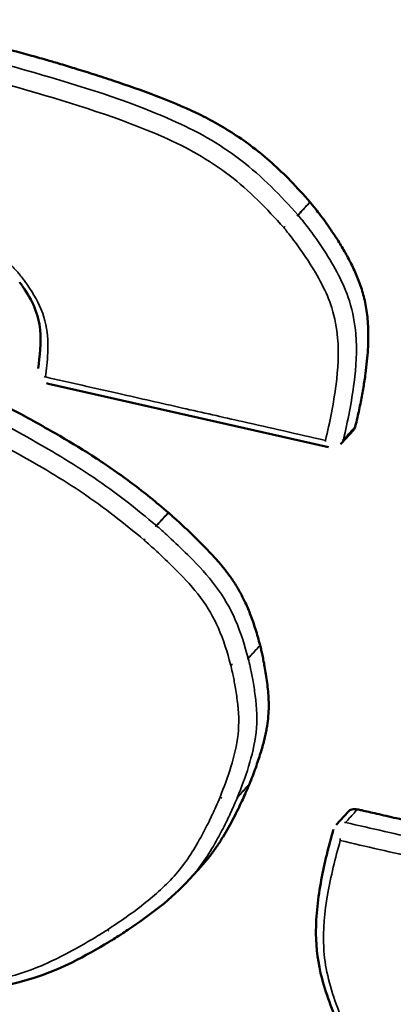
# Model space of a CAD drawing. Header units: inches. Extents: x 1.3 to 22.7, y 0.2 to 18.2.
# Tile 23 of 55: x 7.462 to 7.606, y 13.439 to 13.821. Entities that reach past the tile are written whole.
import ezdxf

# ---------------------------------------------------------------- set-up
doc = ezdxf.new("R2010")
doc.units = ezdxf.units.IN
doc.header["$LTSCALE"] = 0.833333
doc.header["$MEASUREMENT"] = 0
doc.layers.add('Visible (ANSI)', color=7, linetype='Continuous', lineweight=50)
doc.layers.add('Visible Narrow (ANSI)', color=7, linetype='Continuous', lineweight=35)

msp = doc.modelspace()

# ---------------------------------------------------------------- linework, layer by layer
at = {"layer": 'Visible (ANSI)'}
for p, q in [((7.46168, 13.71894), (7.46159, 13.71906)), ((7.58134, 13.65515), (7.47279, 13.67973)), ((7.59095, 13.66174), (7.58633, 13.6567)), ((7.58428, 13.50871), (7.58888, 13.5138)), ((7.53201, 13.49268), (7.5274, 13.48759)), ((7.50088, 13.46624), (7.50085, 13.46622))]:
    msp.add_line(p, q, dxfattribs=at)
at = {"layer": 'Visible (ANSI)', "flags": 128}
for points in [[(7.47279, 13.67973, -0.018567), (7.47204, 13.67996, -0.004776)], [(7.58633, 13.6567, -0.013198), (7.58594, 13.65632, -0.002512)], [(7.58315, 13.50667, -0.005673), (7.58322, 13.50689, -0.000492)]]:
    msp.add_lwpolyline(points, format="xyb", dxfattribs=at)
at = {"layer": 'Visible (ANSI)'}
for points, knots in [([(7.36526, 13.82006), (7.36547, 13.82007), (7.36624, 13.82014), (7.36793, 13.82026), (7.37061, 13.82042), (7.37574, 13.82068), (7.38359, 13.82089), (7.3943, 13.8208), (7.40434, 13.82014), (7.41338, 13.819), (7.4214, 13.81767), (7.43063, 13.81583), (7.44134, 13.81339), (7.4538, 13.81026), (7.4631, 13.80778), (7.46932, 13.80604), (7.47237, 13.80516), (7.47711, 13.80377), (7.48321, 13.80193), (7.49032, 13.7997), (7.50084, 13.79627), (7.51419, 13.79159), (7.5274, 13.78618), (7.5375, 13.781), (7.54487, 13.77656), (7.5522, 13.77137), (7.55952, 13.7653), (7.56693, 13.75822), (7.57162, 13.75295), (7.57406, 13.7502)], [0, 0, 0, 0, 0.0017761, 0.0068221, 0.0147151, 0.0250332, 0.0512654, 0.0821849, 0.1159837, 0.1351793, 0.1568685, 0.1817824, 0.2106523, 0.244207, 0.2831721, 0.2862324, 0.2947974, 0.3079445, 0.3247519, 0.3443, 0.3656716, 0.4102356, 0.4527881, 0.4735046, 0.4943683, 0.5158617, 0.5385272, 0.5629439, 0.589528, 0.589528, 0.589528, 0.589528]), ([(7.57406, 13.7502), (7.57408, 13.75018), (7.5741, 13.75016), (7.57413, 13.75012), (7.57414, 13.7501), (7.57416, 13.75009)], [0, 0, 0, 0, 0.0001766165, 0.0001766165, 0.000353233, 0.000353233, 0.000353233, 0.000353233]), ([(7.57416, 13.75009), (7.57418, 13.75006), (7.57432, 13.7499), (7.57487, 13.74924), (7.57603, 13.74781), (7.57785, 13.74548), (7.58015, 13.74239), (7.58275, 13.73867), (7.5855, 13.73444), (7.58824, 13.72982), (7.59081, 13.72491), (7.59311, 13.71969), (7.59494, 13.71404), (7.59596, 13.709), (7.59647, 13.70463), (7.59669, 13.70099), (7.59673, 13.69709), (7.59658, 13.69289), (7.59622, 13.68836), (7.59564, 13.68347), (7.59483, 13.67821), (7.59377, 13.67252), (7.5927, 13.66746), (7.59195, 13.66429), (7.59168, 13.66314)], [0.000179, 0.000179, 0.000179, 0.000179, 0.0004299, 0.0016811, 0.0064179, 0.0137556, 0.023247, 0.0344555, 0.0469592, 0.0603571, 0.0742786, 0.0885544, 0.1037341, 0.1206521, 0.130052, 0.1402333, 0.1513137, 0.1634093, 0.176635, 0.1911034, 0.2069251, 0.2242091, 0.2430627, 0.2538154, 0.2538154, 0.2538154, 0.2538154]), ([(7.46872, 13.68559), (7.46939, 13.69051), (7.46997, 13.69551), (7.46926, 13.70341), (7.46856, 13.70636), (7.46619, 13.71201), (7.46461, 13.71474), (7.46245, 13.71787), (7.46206, 13.71841), (7.46168, 13.71894)], [0, 0, 0, 0, 0.03369839, 0.03369839, 0.05225791, 0.05225791, 0.06972186, 0.06972186, 0.07334342, 0.07334342, 0.07334342, 0.07334342]), ([(7.41661, 13.69157), (7.4167, 13.69152), (7.41706, 13.69134), (7.41786, 13.69094), (7.41915, 13.69029), (7.4209, 13.6894), (7.42306, 13.68831), (7.42665, 13.68648), (7.43184, 13.68383), (7.43874, 13.68027), (7.44895, 13.67494), (7.46186, 13.66808), (7.47698, 13.6597), (7.48904, 13.65235), (7.49833, 13.64608), (7.50528, 13.64104), (7.51228, 13.63562), (7.51687, 13.63173), (7.5192, 13.62975)], [0.0000444, 0.0000444, 0.0000444, 0.0000444, 0.0007896, 0.0030813, 0.0067592, 0.0117077, 0.0178109, 0.024953, 0.0418914, 0.0615971, 0.0831448, 0.1280678, 0.1708143, 0.2117573, 0.2321969, 0.2529787, 0.2743907, 0.2966307, 0.2966307, 0.2966307, 0.2966307]), ([(7.59168, 13.66314), (7.59155, 13.66261), (7.59131, 13.66214), (7.59096, 13.66175), (7.59095, 13.66174), (7.59095, 13.66174)], [0, 0, 0, 0, 0.004961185, 0.004961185, 0.005037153, 0.005037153, 0.005037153, 0.005037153]), ([(6.33867, 13.65974), (6.33972, 13.65952), (6.34435, 13.65855), (6.35578, 13.65592), (6.37685, 13.65088), (6.4096, 13.64268), (6.45612, 13.63067), (6.50452, 13.61786), (6.55178, 13.60515), (6.59426, 13.59362), (6.64187, 13.58058), (6.69487, 13.56595), (6.75323, 13.54971), (6.84028, 13.52534), (7.00939, 13.47759), (7.21004, 13.42011), (7.41424, 13.3606), (7.53832, 13.32391), (7.63191, 13.2958), (7.69568, 13.2764), (7.75394, 13.25843), (7.79089, 13.2467), (7.80828, 13.24118)], [0, 0, 0, 0, 0.009513, 0.041989, 0.103346, 0.199513, 0.336424, 0.520017, 0.631176, 0.756234, 0.895932, 1.051016, 1.221724, 1.406292, 1.807929, 2.677688, 3.109515, 3.515113, 3.702409, 3.876348, 4.034665, 4.175099, 4.175099, 4.175099, 4.175099]), ([(7.5192, 13.62975), (7.51921, 13.62974), (7.51923, 13.62973), (7.51925, 13.62971), (7.51926, 13.6297), (7.51927, 13.62969)], [0, 0, 0, 0, 0.0000984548, 0.0000984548, 0.0001969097, 0.0001969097, 0.0001969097, 0.0001969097]), ([(7.51927, 13.62969), (7.51929, 13.62967), (7.51942, 13.62956), (7.51972, 13.62929), (7.52023, 13.62885), (7.52123, 13.62796), (7.52284, 13.62651), (7.52511, 13.62442), (7.52775, 13.62194), (7.53165, 13.61816), (7.53559, 13.61413), (7.53938, 13.60989), (7.54207, 13.60656), (7.54459, 13.60299), (7.54696, 13.59908), (7.54917, 13.59474), (7.55083, 13.59078), (7.55209, 13.58733), (7.55303, 13.5845), (7.55394, 13.58148), (7.55449, 13.57941), (7.55477, 13.57834)], [0.0000989, 0.0000989, 0.0000989, 0.0000989, 0.0003496, 0.0013655, 0.0029984, 0.005199, 0.0111069, 0.0186966, 0.0275773, 0.0373605, 0.0580975, 0.068403, 0.0787202, 0.0893301, 0.1005531, 0.1127397, 0.1262562, 0.1336299, 0.141474, 0.1498336, 0.1586848, 0.1586848, 0.1586848, 0.1586848]), ([(7.55479, 13.57829), (7.55479, 13.57827), (7.55482, 13.57814), (7.55495, 13.57764), (7.5552, 13.57658), (7.55559, 13.57487), (7.55606, 13.57263), (7.55657, 13.56997), (7.55726, 13.56587), (7.55782, 13.56156), (7.55812, 13.5571), (7.55814, 13.55357), (7.55789, 13.54982), (7.55742, 13.54654), (7.55687, 13.54373), (7.55634, 13.54144), (7.5557, 13.53901), (7.55494, 13.53643), (7.55406, 13.53369), (7.55304, 13.53077), (7.55189, 13.52767), (7.55105, 13.52556), (7.55061, 13.52447)], [0.0000691, 0.0000691, 0.0000691, 0.0000691, 0.0002821, 0.0011048, 0.00423, 0.0090929, 0.0154122, 0.0229083, 0.0313042, 0.0497048, 0.0592863, 0.0693396, 0.0802628, 0.0924729, 0.0991943, 0.1063974, 0.1141356, 0.122462, 0.1314294, 0.1410904, 0.1514972, 0.1626639, 0.1626639, 0.1626639, 0.1626639]), ([(7.55477, 13.57834), (7.55477, 13.57834), (7.55478, 13.57833), (7.55478, 13.57831), (7.55478, 13.5783), (7.55479, 13.57829)], [0, 0, 0, 0, 0.0000687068, 0.0000687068, 0.0001374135, 0.0001374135, 0.0001374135, 0.0001374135]), ([(7.5506, 13.52445), (7.55059, 13.52441), (7.55052, 13.52425), (7.55038, 13.52391), (7.55014, 13.52334), (7.54966, 13.5222), (7.54885, 13.52036), (7.54765, 13.51774), (7.54617, 13.51466), (7.54381, 13.51), (7.54115, 13.50518), (7.53811, 13.50038), (7.53549, 13.49674), (7.53338, 13.4942), (7.53217, 13.49285), (7.53201, 13.49268)], [0.0000377, 0.0000377, 0.0000377, 0.0000377, 0.0004178, 0.0016356, 0.0036003, 0.006259, 0.0134458, 0.0227727, 0.0338179, 0.0461613, 0.0730766, 0.0869768, 0.1014227, 0.1169194, 0.1192376, 0.1192376, 0.1192376, 0.1192376]), ([(7.55061, 13.52447), (7.55061, 13.52446), (7.55061, 13.52446), (7.55061, 13.52445), (7.5506, 13.52445), (7.5506, 13.52445)], [0, 0, 0, 0, 0.00003763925, 0.00003763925, 0.0000752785, 0.0000752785, 0.0000752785, 0.0000752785]), ([(7.58888, 13.5138), (7.58891, 13.51384), (7.58895, 13.51388), (7.58934, 13.51427), (7.5898, 13.51454), (7.59065, 13.51478), (7.591, 13.51484), (7.59174, 13.51484), (7.59212, 13.5148), (7.5925, 13.51471)], [0.00445552, 0.00445552, 0.00445552, 0.00445552, 0.00496118, 0.00496118, 0.00992237, 0.00992237, 0.01305899, 0.01305899, 0.01619562, 0.01619562, 0.01619562, 0.01619562]), ([(7.5925, 13.51471), (7.59306, 13.51459), (7.59451, 13.51426), (7.59702, 13.51368), (7.60018, 13.51296), (7.60378, 13.51214), (7.60932, 13.51088), (7.61702, 13.50912), (7.63069, 13.506), (7.64867, 13.5019), (7.66667, 13.4978), (7.68039, 13.49467), (7.68813, 13.4929), (7.69371, 13.49163), (7.69734, 13.4908), (7.70023, 13.49014), (7.7019, 13.48976), (7.70251, 13.48962)], [0.009361, 0.009361, 0.009361, 0.009361, 0.0138695, 0.0211785, 0.0297878, 0.0395792, 0.0504344, 0.0748636, 0.1021297, 0.1613902, 0.2206507, 0.2479168, 0.272346, 0.2832012, 0.2929926, 0.3016019, 0.3065329, 0.3065329, 0.3065329, 0.3065329]), ([(7.59405, 13.41368), (7.59121, 13.41859), (7.58871, 13.4236), (7.58332, 13.43535), (7.58059, 13.44219), (7.57724, 13.45492), (7.5765, 13.46083), (7.57636, 13.4737), (7.57724, 13.48062), (7.57972, 13.49392), (7.58134, 13.50037), (7.58315, 13.50667)], [0, 0, 0, 0, 0.0318861, 0.0318861, 0.0744355, 0.0744355, 0.1106697, 0.1106697, 0.1566765, 0.1566765, 0.2021929, 0.2021929, 0.2021929, 0.2021929]), ([(7.5274, 13.48759), (7.52041, 13.47989), (7.51205, 13.4737), (7.50264, 13.4674), (7.50176, 13.46682), (7.50088, 13.46624)], [0, 0, 0, 0, 0.07428004, 0.07428004, 0.08194943, 0.08194943, 0.08194943, 0.08194943]), ([(7.50085, 13.46622), (7.49935, 13.46524), (7.49779, 13.46428), (7.49161, 13.46053), (7.48687, 13.45786), (7.46704, 13.44787), (7.44917, 13.44416), (7.42933, 13.44247), (7.42745, 13.44234), (7.42558, 13.4422)], [0, 0, 0, 0, 0.0130029, 0.0130029, 0.052023, 0.052023, 0.1709596, 0.1709596, 0.1833981, 0.1833981, 0.1833981, 0.1833981])]:
    msp.add_open_spline(points, degree=3, knots=knots, dxfattribs=at)
at = {"layer": 'Visible Narrow (ANSI)'}
for p, q in [((7.51463, 13.62466), (7.51456, 13.62471)), ((7.55017, 13.57323), (7.55015, 13.57328)), ((7.54599, 13.51937), (7.546, 13.51939))]:
    msp.add_line(p, q, dxfattribs=at)
at = {"layer": 'Visible Narrow (ANSI)', "flags": 128}
for points in [[(7.56942, 13.74519, -0.002603), (7.56902, 13.74477, -0.000111)], [(7.56952, 13.74508, 0.000264), (7.56951, 13.74509, 0.000001)], [(7.56393, 13.74025, 0.002564), (7.56447, 13.74064, 0.000107)], [(7.46159, 13.71906, 0.047857), (7.46165, 13.71901, 0.0259)], [(7.46358, 13.71948, -0.003687), (7.46327, 13.71933, -0.000214)], [(7.47156, 13.68234, -0.010322), (7.47103, 13.68257, -0.001582)], [(7.47279, 13.67973, -0.027622), (7.47259, 13.6798, -0.009667)], [(7.58013, 13.65776, 0.007609), (7.58017, 13.65734, 0.000879)], [(7.58633, 13.6567, 0.006584), (7.58643, 13.65682, 0.000658)], [(7.58706, 13.6581, -0.023027), (7.58664, 13.65773, -0.007156)], [(7.51456, 13.62471, 0.001251), (7.51417, 13.62428, 0.000026)], [(7.50982, 13.6191, -0.000774), (7.51024, 13.61961, -0.00001)], [(7.54332, 13.57087, 0.009683), (7.54405, 13.57087, 0.001421)], [(7.55015, 13.57328, -0.014449), (7.54974, 13.57289, -0.003072)], [(7.53926, 13.51949, 0.012465), (7.53998, 13.5191, 0.002285)], [(7.546, 13.51939, -0.0249), (7.54558, 13.51902, -0.008192)], [(7.58315, 13.50667, 0.0247), (7.58307, 13.50626, 0.00796)], [(7.58791, 13.50962, 0.01095), (7.58748, 13.5097, 0.00176)], [(7.58587, 13.50262, -0.009042), (7.58586, 13.50335, -0.001247)], [(7.49568, 13.46805, 0.012117), (7.49616, 13.46752, 0.002155)], [(7.50088, 13.46624, -0.026128), (7.50046, 13.46602, -0.008808)]]:
    msp.add_lwpolyline(points, format="xyb", dxfattribs=at)
at = {"layer": 'Visible Narrow (ANSI)'}
for points, knots in [([(7.56942, 13.74519), (7.56294, 13.75249), (7.55557, 13.76009), (7.53892, 13.77284), (7.52971, 13.77794), (7.50257, 13.78989), (7.4849, 13.79522), (7.46714, 13.80036), (7.44914, 13.80557), (7.4312, 13.81027), (7.40512, 13.81465), (7.39708, 13.81549), (7.38559, 13.8159), (7.38195, 13.81593), (7.37527, 13.81586), (7.37222, 13.81578), (7.3663, 13.81553), (7.36336, 13.81536), (7.36055, 13.81513)], [-0.5757665, -0.5757665, -0.5757665, -0.5757665, -0.5052885, -0.5052885, -0.4330249, -0.4330249, -0.2901091, -0.2901091, -0.2901091, -0.1450545, -0.1450545, -0.0807529, -0.0807529, -0.0504092, -0.0504092, -0.024569, -0.024569, -0.0000489, -0.0000489, -0.0000489, -0.0000489]), ([(7.35984, 13.80807), (7.36264, 13.8083), (7.36547, 13.80845), (7.3713, 13.8087), (7.37431, 13.80878), (7.38089, 13.80885), (7.38446, 13.80882), (7.3957, 13.80841), (7.40347, 13.8076), (7.42899, 13.8033), (7.44687, 13.79862), (7.46472, 13.79345), (7.48233, 13.78834), (7.50005, 13.78296), (7.52624, 13.77143), (7.5349, 13.76661), (7.55057, 13.7546), (7.55745, 13.74754), (7.56393, 13.74025)], [0.0000489, 0.0000489, 0.0000489, 0.0000489, 0.024569, 0.024569, 0.0504092, 0.0504092, 0.0807529, 0.0807529, 0.1450545, 0.1450545, 0.2901091, 0.2901091, 0.2901091, 0.4330249, 0.4330249, 0.5052885, 0.5052885, 0.5757665, 0.5757665, 0.5757665, 0.5757665]), ([(7.46343, 13.71968), (7.46295, 13.72033), (7.46243, 13.72098), (7.46155, 13.72206), (7.46119, 13.7225), (7.45987, 13.72403), (7.4589, 13.7251), (7.45669, 13.72739), (7.45544, 13.7286), (7.45164, 13.73194), (7.44891, 13.73385), (7.43928, 13.73913), (7.43213, 13.74132), (7.42508, 13.74334), (7.41823, 13.7453), (7.41134, 13.74701), (7.39796, 13.74816), (7.39179, 13.74687), (7.38605, 13.74499)], [0.0001508, 0.0001508, 0.0001508, 0.0001508, 0.0061515, 0.0061515, 0.0103115, 0.0103115, 0.0208158, 0.0208158, 0.0333945, 0.0333945, 0.0575145, 0.0575145, 0.115029, 0.115029, 0.115029, 0.1709054, 0.1709054, 0.2266937, 0.2266937, 0.2266937, 0.2266937]), ([(7.57406, 13.7502), (7.57348, 13.74957), (7.5729, 13.74895), (7.57174, 13.7477), (7.57116, 13.74707), (7.57058, 13.74644), (7.5702, 13.74603), (7.56981, 13.74561), (7.56942, 13.74519)], [0, 0, 0, 0, 0.009525, 0.009525, 0.01905, 0.01905, 0.01905, 0.0254, 0.0254, 0.0254, 0.0254]), ([(7.56952, 13.74508), (7.5699, 13.7455), (7.57029, 13.74592), (7.57068, 13.74633), (7.57126, 13.74696), (7.57184, 13.74758), (7.573, 13.74884), (7.57358, 13.74946), (7.57416, 13.75009)], [-0.0254, -0.0254, -0.0254, -0.0254, -0.01905, -0.01905, -0.01905, -0.009525, -0.009525, 0, 0, 0, 0]), ([(7.58706, 13.6581), (7.58875, 13.6652), (7.59026, 13.67252), (7.59195, 13.68619), (7.59239, 13.69242), (7.59185, 13.69908), (7.59152, 13.70314), (7.59077, 13.70747), (7.58715, 13.71875), (7.58357, 13.72521), (7.57825, 13.73346), (7.57683, 13.73553), (7.57459, 13.73862), (7.57381, 13.73966), (7.57241, 13.7415), (7.57179, 13.74229), (7.57063, 13.74374), (7.57004, 13.74447), (7.56952, 13.74508)], [-0.2402431, -0.2402431, -0.2402431, -0.2402431, -0.1741527, -0.1741527, -0.1219948, -0.1219948, -0.1219948, -0.0902052, -0.0902052, -0.039342, -0.039342, -0.021892, -0.021892, -0.0128602, -0.0128602, -0.0058969, -0.0058969, -0.0001719, -0.0001719, -0.0001719, -0.0001719]), ([(7.56393, 13.74025), (7.56445, 13.73964), (7.56494, 13.73903), (7.56603, 13.73766), (7.56662, 13.73691), (7.56796, 13.73516), (7.5687, 13.73416), (7.57084, 13.73121), (7.57219, 13.72923), (7.57725, 13.7214), (7.58057, 13.71537), (7.58383, 13.70522), (7.58452, 13.70129), (7.58483, 13.69751), (7.58533, 13.6913), (7.58493, 13.68529), (7.58328, 13.67199), (7.58182, 13.66482), (7.58013, 13.65776)], [0.0001719, 0.0001719, 0.0001719, 0.0001719, 0.0058969, 0.0058969, 0.0128602, 0.0128602, 0.021892, 0.021892, 0.039342, 0.039342, 0.0902052, 0.0902052, 0.1219948, 0.1219948, 0.1219948, 0.1741527, 0.1741527, 0.2402431, 0.2402431, 0.2402431, 0.2402431]), ([(7.46358, 13.71948), (7.46355, 13.71952), (7.46353, 13.71955), (7.46348, 13.71961), (7.46346, 13.71964), (7.46343, 13.71968)], [-0.0005815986, -0.0005815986, -0.0005815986, -0.0005815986, -0.0002907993, -0.0002907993, 0, 0, 0, 0]), ([(7.47156, 13.68234), (7.47176, 13.68383), (7.47194, 13.68533), (7.47243, 13.69012), (7.47266, 13.69345), (7.4725, 13.69687), (7.47232, 13.70062), (7.47152, 13.7046), (7.46839, 13.71227), (7.4661, 13.71597), (7.46358, 13.71948)], [0.0157413, 0.0157413, 0.0157413, 0.0157413, 0.029182, 0.029182, 0.0583641, 0.0583641, 0.0583641, 0.0902826, 0.0902826, 0.1220567, 0.1220567, 0.1220567, 0.1220567]), ([(7.51456, 13.62471), (7.50694, 13.63117), (7.4987, 13.63764), (7.48186, 13.64903), (7.47323, 13.65414), (7.4646, 13.65895), (7.45583, 13.66384), (7.44706, 13.66848), (7.43447, 13.67506), (7.43065, 13.67703), (7.42187, 13.68155), (7.41688, 13.68409), (7.41192, 13.68658)], [-0.2927048, -0.2927048, -0.2927048, -0.2927048, -0.2202364, -0.2202364, -0.14767, -0.14767, -0.14767, -0.073835, -0.073835, -0.0417429, -0.0417429, -0.0000444, -0.0000444, -0.0000444, -0.0000444]), ([(7.58013, 13.65776), (7.5694, 13.66019), (7.55867, 13.66262), (7.54019, 13.6668), (7.53243, 13.66856), (7.52468, 13.67031), (7.51647, 13.67217), (7.50827, 13.67403), (7.49056, 13.67804), (7.48106, 13.68019), (7.47156, 13.68234)], [0.0097519, 0.0097519, 0.0097519, 0.0097519, 0.0966537, 0.0966537, 0.1596386, 0.1596386, 0.1596386, 0.2263651, 0.2263651, 0.3038166, 0.3038166, 0.3038166, 0.3038166]), ([(7.40852, 13.6801), (7.41348, 13.67761), (7.41843, 13.67508), (7.42718, 13.67058), (7.43099, 13.66861), (7.44354, 13.66205), (7.45228, 13.65742), (7.46095, 13.65258), (7.46948, 13.64783), (7.47794, 13.64281), (7.49434, 13.63172), (7.5022, 13.62556), (7.50982, 13.6191)], [0.0000444, 0.0000444, 0.0000444, 0.0000444, 0.0417429, 0.0417429, 0.073835, 0.073835, 0.14767, 0.14767, 0.14767, 0.2202364, 0.2202364, 0.2927048, 0.2927048, 0.2927048, 0.2927048]), ([(7.59168, 13.66314), (7.5911, 13.66251), (7.59052, 13.66188), (7.58937, 13.66062), (7.58879, 13.65999), (7.58821, 13.65936), (7.58783, 13.65894), (7.58744, 13.65852), (7.58706, 13.6581)], [0, 0, 0, 0, 0.009525, 0.009525, 0.01905, 0.01905, 0.01905, 0.0254, 0.0254, 0.0254, 0.0254]), ([(7.80246, 13.23435), (7.74397, 13.25294), (7.68567, 13.27095), (7.55782, 13.30965), (7.48837, 13.33027), (7.29389, 13.38749), (7.16968, 13.4234), (7.04662, 13.45858), (6.92472, 13.49342), (6.80394, 13.5276), (6.62466, 13.57732), (6.5653, 13.5936), (6.47023, 13.61904), (6.43435, 13.62851), (6.38788, 13.6403), (6.37718, 13.64299), (6.35504, 13.64839), (6.34354, 13.65119), (6.33216, 13.65357)], [-4.174531, -4.174531, -4.174531, -4.174531, -3.701923, -3.701923, -3.130842, -3.130842, -2.087153, -2.087153, -2.087153, -1.043576, -1.043576, -0.519716, -0.519716, -0.199283, -0.199283, -0.103167, -0.103167, 0, 0, 0, 0]), ([(6.33138, 13.65092), (6.34276, 13.64854), (6.3542, 13.64574), (6.37632, 13.64034), (6.38701, 13.63766), (6.43347, 13.62587), (6.46935, 13.6164), (6.5644, 13.59095), (6.62376, 13.57466), (6.80303, 13.52492), (6.9238, 13.49073), (7.04571, 13.45587), (7.16876, 13.42069), (7.29297, 13.38476), (7.48744, 13.32753), (7.55689, 13.3069), (7.68472, 13.26819), (7.74299, 13.25018), (7.80149, 13.23159)], [0.000036, 0.000036, 0.000036, 0.000036, 0.103167, 0.103167, 0.199283, 0.199283, 0.519716, 0.519716, 1.043576, 1.043576, 2.087153, 2.087153, 2.087153, 3.130842, 3.130842, 3.701923, 3.701923, 4.174523, 4.174523, 4.174523, 4.174523]), ([(7.5192, 13.62975), (7.51862, 13.62912), (7.51804, 13.62849), (7.51688, 13.62723), (7.5163, 13.6266), (7.51572, 13.62597), (7.51534, 13.62555), (7.51495, 13.62513), (7.51456, 13.62471)], [0, 0, 0, 0, 0.009525, 0.009525, 0.01905, 0.01905, 0.01905, 0.0254, 0.0254, 0.0254, 0.0254]), ([(7.51463, 13.62466), (7.51501, 13.62508), (7.5154, 13.6255), (7.51579, 13.62592), (7.51637, 13.62655), (7.51695, 13.62718), (7.51811, 13.62844), (7.51869, 13.62906), (7.51927, 13.62969)], [-0.0254, -0.0254, -0.0254, -0.0254, -0.01905, -0.01905, -0.01905, -0.009525, -0.009525, 0, 0, 0, 0]), ([(7.55015, 13.57328), (7.54891, 13.57797), (7.54739, 13.58305), (7.54323, 13.59259), (7.54065, 13.59716), (7.53754, 13.6013), (7.53442, 13.60545), (7.53098, 13.60909), (7.52516, 13.61496), (7.52277, 13.61725), (7.51957, 13.62022), (7.5188, 13.62092), (7.51691, 13.62264), (7.51573, 13.6237), (7.51463, 13.62466)], [-0.1488627, -0.1488627, -0.1488627, -0.1488627, -0.1099362, -0.1099362, -0.0757181, -0.0757181, -0.0757181, -0.0414999, -0.0414999, -0.01812, -0.01812, -0.0107224, -0.0107224, -0.0000975, -0.0000975, -0.0000975, -0.0000975]), ([(7.50982, 13.6191), (7.51093, 13.61814), (7.51202, 13.61716), (7.51386, 13.61549), (7.51461, 13.6148), (7.51772, 13.6119), (7.52005, 13.60967), (7.52567, 13.60401), (7.52892, 13.60055), (7.53172, 13.59682), (7.53453, 13.59309), (7.53682, 13.58903), (7.54065, 13.58025), (7.54207, 13.57556), (7.54332, 13.57087)], [0.0000975, 0.0000975, 0.0000975, 0.0000975, 0.0107224, 0.0107224, 0.01812, 0.01812, 0.0414999, 0.0414999, 0.0757181, 0.0757181, 0.0757181, 0.1099362, 0.1099362, 0.1488627, 0.1488627, 0.1488627, 0.1488627]), ([(7.55477, 13.57834), (7.5542, 13.57771), (7.55362, 13.57708), (7.55246, 13.57581), (7.55189, 13.57518), (7.55131, 13.57455), (7.55092, 13.57413), (7.55054, 13.5737), (7.55015, 13.57328)], [0, 0, 0, 0, 0.009525, 0.009525, 0.01905, 0.01905, 0.01905, 0.0254, 0.0254, 0.0254, 0.0254]), ([(7.55017, 13.57323), (7.55055, 13.57365), (7.55094, 13.57408), (7.55132, 13.5745), (7.5519, 13.57513), (7.55248, 13.57576), (7.55363, 13.57703), (7.55421, 13.57766), (7.55479, 13.57829)], [-0.0254, -0.0254, -0.0254, -0.0254, -0.01905, -0.01905, -0.01905, -0.009525, -0.009525, 0, 0, 0, 0]), ([(7.54332, 13.57087), (7.54358, 13.56984), (7.54381, 13.56881), (7.54439, 13.56619), (7.54471, 13.56459), (7.54535, 13.56102), (7.54567, 13.55905), (7.5465, 13.55251), (7.5467, 13.54801), (7.54623, 13.54375), (7.54576, 13.53939), (7.54473, 13.53525), (7.54226, 13.52721), (7.54079, 13.52332), (7.53926, 13.51949)], [0.0000678, 0.0000678, 0.0000678, 0.0000678, 0.008625, 0.008625, 0.0219241, 0.0219241, 0.0383203, 0.0383203, 0.0766407, 0.0766407, 0.0766407, 0.1158285, 0.1158285, 0.1549787, 0.1549787, 0.1549787, 0.1549787]), ([(7.546, 13.51939), (7.54753, 13.52322), (7.54905, 13.52723), (7.5516, 13.53553), (7.55269, 13.53985), (7.5532, 13.54454), (7.5537, 13.54914), (7.55349, 13.55407), (7.55261, 13.56092), (7.55229, 13.56297), (7.55162, 13.56667), (7.55129, 13.56832), (7.55069, 13.57104), (7.55043, 13.5722), (7.55017, 13.57323)], [-0.1549787, -0.1549787, -0.1549787, -0.1549787, -0.1158285, -0.1158285, -0.0766407, -0.0766407, -0.0766407, -0.0383203, -0.0383203, -0.0219241, -0.0219241, -0.008625, -0.008625, -0.0000678, -0.0000678, -0.0000678, -0.0000678]), ([(7.54599, 13.51937), (7.54638, 13.51979), (7.54676, 13.52021), (7.54714, 13.52064), (7.54772, 13.52127), (7.5483, 13.52191), (7.54945, 13.52318), (7.55003, 13.52381), (7.5506, 13.52445)], [-0.0254, -0.0254, -0.0254, -0.0254, -0.01905, -0.01905, -0.01905, -0.009525, -0.009525, 0, 0, 0, 0]), ([(7.55061, 13.52447), (7.55004, 13.52383), (7.54946, 13.5232), (7.54831, 13.52193), (7.54773, 13.52129), (7.54715, 13.52066), (7.54677, 13.52023), (7.54638, 13.51981), (7.546, 13.51939)], [0, 0, 0, 0, 0.009525, 0.009525, 0.01905, 0.01905, 0.01905, 0.0254, 0.0254, 0.0254, 0.0254]), ([(7.53926, 13.51949), (7.53874, 13.51821), (7.53819, 13.51696), (7.53678, 13.51379), (7.53589, 13.5119), (7.53394, 13.50792), (7.53286, 13.50584), (7.52897, 13.49875), (7.52589, 13.49393), (7.52218, 13.48966), (7.51845, 13.48536), (7.51419, 13.48157), (7.50521, 13.47449), (7.50046, 13.47122), (7.49568, 13.46805)], [0.0000376, 0.0000376, 0.0000376, 0.0000376, 0.0130913, 0.0130913, 0.0330391, 0.0330391, 0.0554628, 0.0554628, 0.1109257, 0.1109257, 0.1109257, 0.1667126, 0.1667126, 0.222467, 0.222467, 0.222467, 0.222467]), ([(7.5274, 13.48759), (7.52773, 13.48796), (7.52807, 13.48834), (7.52839, 13.48871), (7.53226, 13.49317), (7.53548, 13.4982), (7.53946, 13.50545), (7.54056, 13.50757), (7.54255, 13.51162), (7.54345, 13.51354), (7.54489, 13.51676), (7.54547, 13.51809), (7.54599, 13.51937)], [-0.1156352, -0.1156352, -0.1156352, -0.1156352, -0.1109257, -0.1109257, -0.1109257, -0.0554628, -0.0554628, -0.0330391, -0.0330391, -0.0130913, -0.0130913, -0.0000376, -0.0000376, -0.0000376, -0.0000376]), ([(7.58791, 13.50962), (7.58829, 13.51004), (7.58867, 13.51047), (7.58906, 13.51089), (7.58963, 13.51153), (7.59021, 13.51217), (7.59136, 13.51344), (7.59193, 13.51408), (7.5925, 13.51471)], [-0.0254, -0.0254, -0.0254, -0.0254, -0.01905, -0.01905, -0.01905, -0.009525, -0.009525, 0, 0, 0, 0]), ([(7.69796, 13.48449), (7.68685, 13.48703), (7.67575, 13.48956), (7.6578, 13.49366), (7.65094, 13.49523), (7.64409, 13.49679), (7.63544, 13.49877), (7.62679, 13.50074), (7.60806, 13.50502), (7.59798, 13.50732), (7.58791, 13.50962)], [-0.3065329, -0.3065329, -0.3065329, -0.3065329, -0.2168706, -0.2168706, -0.1613902, -0.1613902, -0.1613902, -0.0912819, -0.0912819, -0.009361, -0.009361, -0.009361, -0.009361]), ([(7.59625, 13.41371), (7.59581, 13.41447), (7.59538, 13.41524), (7.59445, 13.41694), (7.59395, 13.41787), (7.59207, 13.42146), (7.59074, 13.42414), (7.58756, 13.43092), (7.5858, 13.43503), (7.58157, 13.44654), (7.57981, 13.454), (7.57945, 13.46108), (7.57908, 13.46816), (7.5798, 13.47498), (7.58217, 13.48882), (7.58391, 13.49577), (7.58587, 13.50262)], [0.0002209, 0.0002209, 0.0002209, 0.0002209, 0.0068618, 0.0068618, 0.0148905, 0.0148905, 0.0376553, 0.0376553, 0.0723109, 0.0723109, 0.1332437, 0.1332437, 0.1332437, 0.1941765, 0.1941765, 0.2604309, 0.2604309, 0.2604309, 0.2604309]), ([(7.58587, 13.50262), (7.59594, 13.50031), (7.60602, 13.49801), (7.62475, 13.49373), (7.6334, 13.49175), (7.64205, 13.48977), (7.64891, 13.4882), (7.65576, 13.48664), (7.67371, 13.48253), (7.68481, 13.48), (7.69593, 13.47745)], [0.009361, 0.009361, 0.009361, 0.009361, 0.0912819, 0.0912819, 0.1613902, 0.1613902, 0.1613902, 0.2168706, 0.2168706, 0.3065329, 0.3065329, 0.3065329, 0.3065329]), ([(7.49568, 13.46805), (7.49441, 13.46722), (7.49311, 13.46642), (7.49091, 13.46507), (7.48999, 13.46452), (7.48596, 13.46214), (7.4828, 13.46036), (7.47403, 13.45578), (7.46832, 13.45314), (7.4622, 13.45118), (7.45608, 13.44922), (7.44962, 13.44789), (7.43638, 13.44595), (7.4296, 13.44533), (7.42282, 13.44483)], [0.0000325, 0.0000325, 0.0000325, 0.0000325, 0.0147865, 0.0147865, 0.0250605, 0.0250605, 0.0599875, 0.0599875, 0.1199749, 0.1199749, 0.1199749, 0.179974, 0.179974, 0.2399242, 0.2399242, 0.2399242, 0.2399242])]:
    msp.add_open_spline(points, degree=3, knots=knots, dxfattribs=at)

doc.saveas('drawing.dxf')
